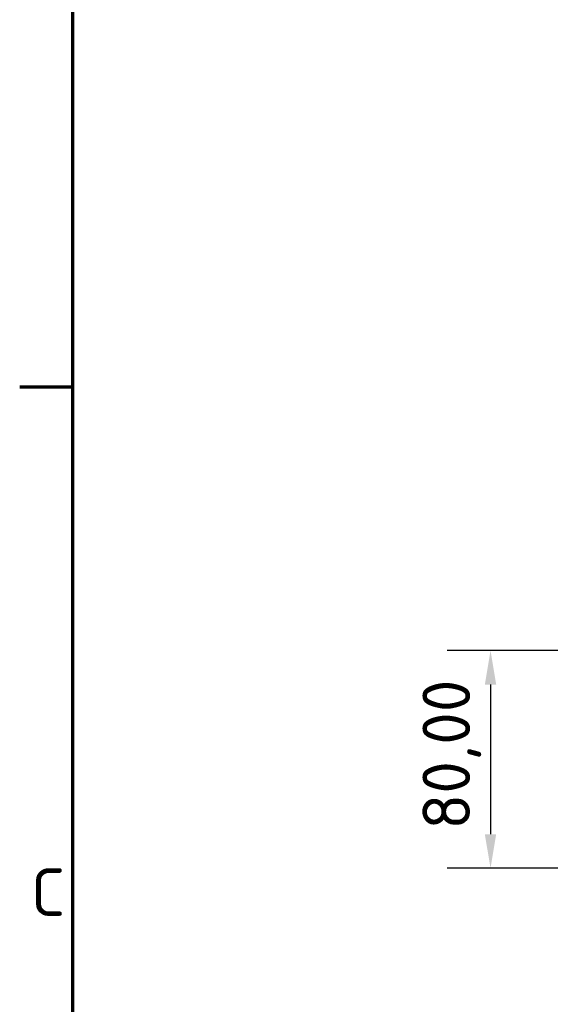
# Model space of a CAD drawing. Header units: millimetres. Extents: x 0 to 2100, y 0 to 1485.
# Tile 22 of 40: x 31 to 225, y 887 to 1249. Entities that reach past the tile are written whole.
import ezdxf

# ---------------------------------------------------------------- set-up
doc = ezdxf.new("R2010")
doc.units = ezdxf.units.MM
doc.header["$LTSCALE"] = 5
doc.layers.add('Bemaßung (ISO)', color=7, linetype='Continuous', lineweight=25)
doc.layers.add('Rahmen (ISO)', color=7, linetype='Continuous', lineweight=70)
doc.styles.add('Notiztext (DIN)', font='isocpeur.ttf')
doc.dimstyles.new('Standard (DIN)', dxfattribs={"dimscale": 5, "dimtxt": 3.5, "dimasz": 2.5, "dimexe": 3.175, "dimexo": 0.8, "dimgap": 0.8, "dimtad": 1, "dimrnd": 1e-08, "dimzin": 0, "dimtxsty": 'Notiztext (DIN)', "dimcen": 0.09, "dimdle": 10, "dimclrd": 256, "dimclre": 256, "dimclrt": 256, "dimadec": 0, "dimazin": 0, "dimtfac": 1, "dimtmove": 0, "dimatfit": 3, "dimfxl": 1, "dimtolj": 1, "dimtzin": 0, "dimlwd": -1, "dimlwe": -1, "dimarcsym": 0})

# ---------------------------------------------------------------- blocks, each defined once
blk = doc.blocks.new('Ränder Standardrahmen')
at = {"layer": 'Rahmen (ISO)'}
blk.add_line((10, 222.75), (6.1, 222.75), dxfattribs=at)
at = {"layer": 'Rahmen (ISO)', "flags": 128}
blk.add_lwpolyline([(10, 10), (10, 287), (410, 287), (410, 10), (10, 10)], dxfattribs=at)
at = {"layer": 'Rahmen (ISO)', "insert": (6.928, 183.875), "char_height": 3.5, "attachment_point": 7, "style": 'Notiztext (DIN)'}
blk.add_mtext('C', dxfattribs=at)
blk = doc.blocks.new('*D17')
at = {"layer": 'Bemaßung (ISO)'}
for p, q in [((283.34, 915.16), (283.34, 826.68)), ((343.34, 915.16), (343.34, 826.68)), ((270.84, 842.56), (154.81, 842.56)), ((343.34, 842.56), (283.34, 842.56)), ((355.84, 842.56), (368.34, 842.56))]:
    blk.add_line(p, q, dxfattribs=at)
for points in [[(270.84, 844.64), (270.84, 840.47), (283.34, 842.56)], [(355.84, 844.64), (355.84, 840.47), (343.34, 842.56)]]:
    blk.add_solid(points, dxfattribs=at)
at = {"layer": 'Defpoints', "color": 0}
for p in [(283.34, 919.16), (343.34, 919.16), (343.34, 842.56)]:
    blk.add_point(p, dxfattribs=at)
at = {"layer": 'Bemaßung (ISO)', "insert": (158.81, 867.56), "char_height": 17.5, "attachment_point": 1, "style": 'Notiztext (DIN)'}
blk.add_mtext('\\A1;60,00', dxfattribs=at)
blk = doc.blocks.new('*D18')
at = {"layer": 'Bemaßung (ISO)'}
for p, q in [((261.59, 1016.91), (187.46, 1016.91)), ((203.34, 1004.41), (203.34, 949.41)), ((261.59, 936.91), (187.46, 936.91))]:
    blk.add_line(p, q, dxfattribs=at)
for points in [[(201.25, 1004.41), (205.42, 1004.41), (203.34, 1016.91)], [(201.25, 949.41), (205.42, 949.41), (203.34, 936.91)]]:
    blk.add_solid(points, dxfattribs=at)
at = {"layer": 'Defpoints', "color": 0}
for p in [(265.59, 1016.91), (203.34, 936.91), (265.59, 936.91)]:
    blk.add_point(p, dxfattribs=at)
at = {"layer": 'Bemaßung (ISO)', "insert": (178.34, 951.1), "char_height": 17.5, "attachment_point": 1, "rotation": 90, "style": 'Notiztext (DIN)'}
blk.add_mtext('\\A1;80,00', dxfattribs=at)

msp = doc.modelspace()

# ---------------------------------------------------------------- block references
at = {"xscale": 5, "yscale": 5, "zscale": 5}
msp.add_blockref('Ränder Standardrahmen', (0, 0), dxfattribs=at)

# ---------------------------------------------------------------- dimensions: what is measured, and where the dimension line sits
at = {"layer": 'Bemaßung (ISO)'}
for base, p1, p2, angle, override, picture, middle in [((203.338, 936.908), (265.588, 1016.908), (265.588, 936.908), 90, {"dimgap": 0.8, "dimdec": 2, "dimtol": 0, "dimlim": 0, "dimtp": 0, "dimtm": 0, "dimtdec": 2, "dimtofl": 0, "dimatfit": 1}, '*D18', (203.338, 976.908)), ((343.338, 842.558), (283.338, 919.158), (343.338, 919.158), 180, {"dimgap": 0.8, "dimdec": 2, "dimtol": 0, "dimlim": 0, "dimtp": 0, "dimtm": 0, "dimtdec": 2, "dimtofl": 1, "dimatfit": 1}, '*D17', (184.624, 842.558))]:
    dim = msp.add_linear_dim(base=base, p1=p1, p2=p2, angle=angle, dimstyle='Standard (DIN)', override=override, dxfattribs=at)
    dim.commit()
    dim.dimension.update_dxf_attribs({"geometry": picture, "text_midpoint": middle, "dimtype": 160})

doc.saveas('drawing.dxf')
